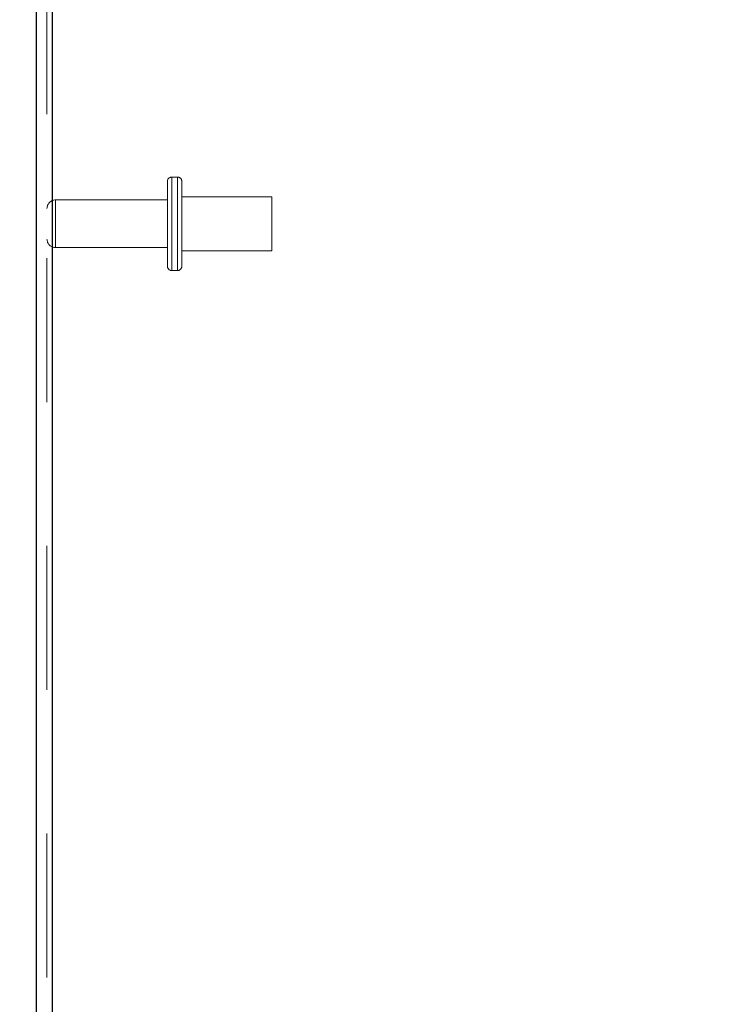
# Model space of a CAD drawing. Header units: inches. Extents: x 0.2 to 10.8, y 0.2 to 8.2.
# Tile 30 of 86: x 1.041 to 1.523, y 4.631 to 5.316. Entities that reach past the tile are written whole.
import ezdxf

# ---------------------------------------------------------------- set-up
doc = ezdxf.new("R2010")
doc.units = ezdxf.units.IN
doc.header["$MEASUREMENT"] = 0
doc.linetypes.add('HIDDEN', pattern=[0.075, 0.05, -0.025])
doc.layers.add('DIMENSIONS', color=140, linetype='Continuous')
doc.layers.add('SLD-0', color=179, linetype='Continuous')
doc.styles.add('SLDTEXTSTYLE0', font='TXT', dxfattribs={"width": 0.7})
doc.dimstyles.new('SLDDIMSTYLE1', dxfattribs={"dimtxt": 0.084961, "dimasz": 0.13, "dimexe": 0, "dimexo": 0.0625, "dimgap": 0.02124, "dimtad": 0, "dimtih": 1, "dimtoh": 1, "dimlfac": 10, "dimrnd": 1e-09, "dimzin": 12, "dimdsep": 46, "dimtxsty": 'SLDTEXTSTYLE0', "dimsah": 1, "dimcen": 0.09, "dimadec": 0, "dimazin": 3, "dimtfac": 1, "dimtmove": 0, "dimatfit": 0, "dimfxl": 0, "dimfrac": 2, "dimtolj": 1, "dimtzin": 12, "dimarcsym": 0})

# ---------------------------------------------------------------- blocks, each defined once
blk = doc.blocks.new('_D_7')
at = {"layer": 'DIMENSIONS'}
for p, q in [((0.82041, 4.47335), (0.82041, 4.72335)), ((1.68647, 4.47335), (0.69541, 4.47335)), ((0.65883, 4.21354), (0.6303, 4.21354)), ((0.6303, 4.21354), (0.6303, 4.07851)), ((0.98198, 4.21354), (1.01051, 4.21354)), ((1.01051, 4.21354), (1.01051, 4.07851)), ((0.6303, 4.07851), (0.65883, 4.07851)), ((1.01051, 4.07851), (0.98198, 4.07851)), ((1.68647, 3.94935), (0.69541, 3.94935)), ((0.82041, 3.94935), (0.82041, 3.69935))]:
    blk.add_line(p, q, dxfattribs=at)
for points in [[(0.82041, 4.47335), (0.84041, 4.60335), (0.80041, 4.60335)], [(0.82041, 3.94935), (0.80041, 3.81935), (0.84041, 3.81935)]]:
    blk.add_solid(points, dxfattribs=at)
at = {"layer": 'DIMENSIONS', "char_height": 0.083333, "attachment_point": 1, "style": 'SLDTEXTSTYLE0'}
for s, insert in [('5.24', (0.69417, 4.33998)), ('133.1', (0.65883, 4.18593))]:
    blk.add_mtext(s, dxfattribs=dict(at, insert=insert))
blk = doc.blocks.new('_D_8')
at = {"layer": 'DIMENSIONS'}
for p, q in [((1.67092, 5.08686), (1.67092, 6.1495)), ((1.85312, 5.42235), (1.85312, 6.1495)), ((1.11167, 6.0245), (1.08314, 6.0245)), ((1.08314, 6.0245), (1.08314, 5.88947)), ((1.36413, 6.0245), (1.39266, 6.0245)), ((1.39266, 6.0245), (1.39266, 5.88947)), ((1.67092, 6.0245), (1.47927, 6.0245)), ((1.85312, 6.0245), (2.10312, 6.0245)), ((1.08314, 5.88947), (1.11167, 5.88947)), ((1.39266, 5.88947), (1.36413, 5.88947))]:
    blk.add_line(p, q, dxfattribs=at)
for points in [[(1.67092, 6.0245), (1.54092, 6.0445), (1.54092, 6.0045)], [(1.85312, 6.0245), (1.98312, 6.0045), (1.98312, 6.0445)]]:
    blk.add_solid(points, dxfattribs=at)
at = {"layer": 'DIMENSIONS', "char_height": 0.083333, "attachment_point": 1, "style": 'SLDTEXTSTYLE0'}
for s, insert in [('1.82', (1.11167, 6.15094)), ('46.3', (1.11167, 5.99689))]:
    blk.add_mtext(s, dxfattribs=dict(at, insert=insert))

msp = doc.modelspace()

# ---------------------------------------------------------------- linework, layer by layer
at = {"layer": 'SLD-0', "linetype": 'Continuous', "lineweight": 25}
for p, q in [((1.053117, 3.049848), (1.053117, 5.739265)), ((1.063917, 5.737143), (1.063917, 3.049848))]:
    msp.add_line(p, q, dxfattribs=at)
at = {"layer": 'SLD-0', "linetype": 'HIDDEN', "lineweight": 18}
for p, q in [((1.060317, 3.049848), (1.060317, 5.739265)), ((1.063917, 5.737143), (1.063917, 3.049848)), ((1.144017, 5.144248), (1.144017, 5.203248)), ((1.151017, 5.206248), (1.147017, 5.206248)), ((1.147017, 5.20607), (1.147017, 5.141426)), ((1.147017, 5.20607), (1.147017, 5.141426)), ((1.151017, 5.20607), (1.151017, 5.141426)), ((1.151017, 5.20607), (1.151017, 5.141426)), ((1.154017, 5.144248), (1.154017, 5.203248)), ((1.144017, 5.190348), (1.066317, 5.190348)), ((1.066317, 5.190301), (1.066317, 5.157194)), ((1.066317, 5.190301), (1.066317, 5.157194)), ((1.216517, 5.192498), (1.154017, 5.192498)), ((1.216517, 5.154998), (1.216517, 5.192498)), ((1.066317, 5.157148), (1.144017, 5.157148)), ((1.154017, 5.154998), (1.216517, 5.154998)), ((1.147017, 5.141248), (1.151017, 5.141248))]:
    msp.add_line(p, q, dxfattribs=at)
for centre, radius, start, end in [((1.147017, 5.203248), 0.003, 90, 180), ((1.151017, 5.203248), 0.003, 0, 90), ((1.066317, 5.184348), 0.006, 90, 180), ((1.066317, 5.163148), 0.006, 180, 270), ((1.147017, 5.144248), 0.003, 180, 270), ((1.151017, 5.144248), 0.003, 270, 0)]:
    msp.add_arc(centre, radius, start, end, dxfattribs=at)

# ---------------------------------------------------------------- dimensions: what is measured, and where the dimension line sits
at = {"layer": 'DIMENSIONS'}
dim = msp.add_linear_dim(base=(1.853117, 6.024501), p1=(1.670917, 5.03686), p2=(1.853117, 5.372348), dimstyle='SLDDIMSTYLE1', dxfattribs=at)
dim.commit()
dim.dimension.update_dxf_attribs({"geometry": '_D_8', "text_midpoint": (1.2379, 6.024501), "dimtype": 160})
dim = msp.add_linear_dim(base=(0.820407, 4.473348), p1=(1.736467, 3.949348), p2=(1.736467, 4.473348), angle=90, dimstyle='SLDDIMSTYLE1', dxfattribs=at)
dim.commit()
dim.dimension.update_dxf_attribs({"geometry": '_D_7', "text_midpoint": (0.820407, 4.213537), "dimtype": 160})

doc.saveas('drawing.dxf')
